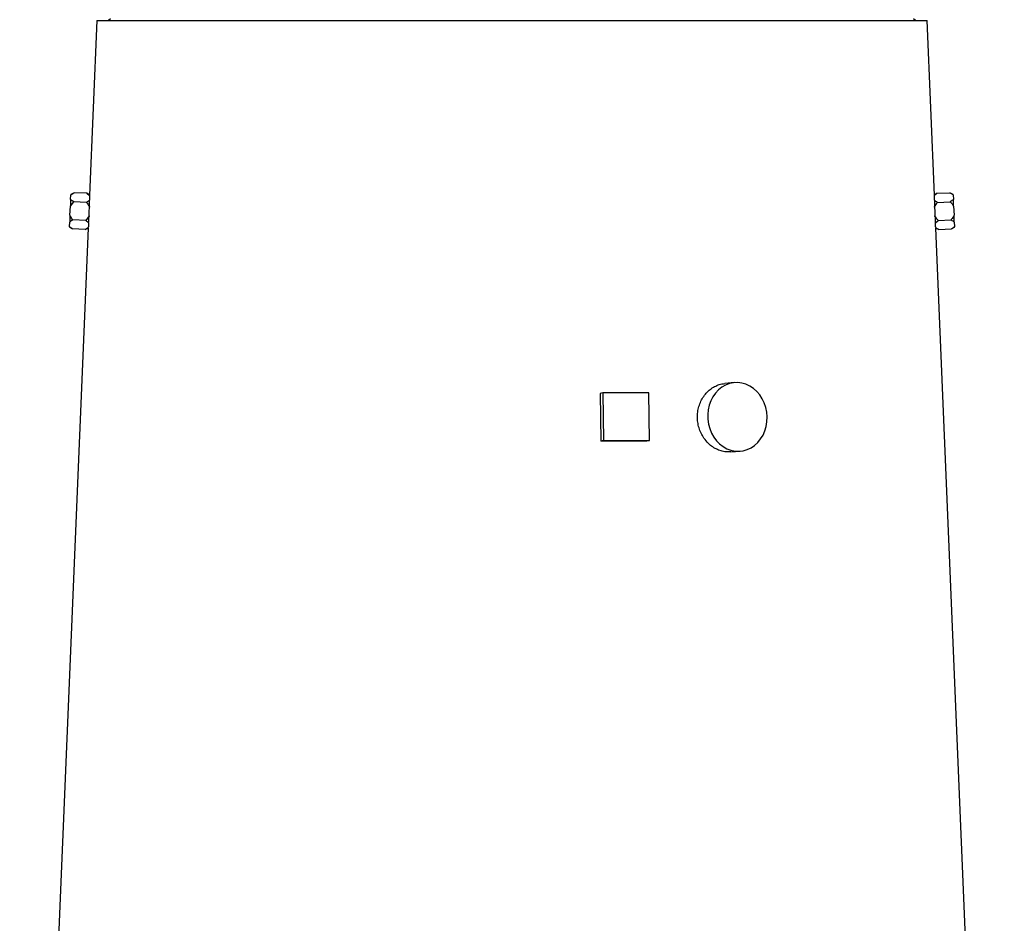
# Model space of a CAD drawing. Header units: millimetres. Extents: x 8 to 733, y 11 to 2128.
# Tile 9 of 11: x 53 to 569, y 1171 to 1645. Entities that reach past the tile are written whole.
import ezdxf

# ---------------------------------------------------------------- set-up
doc = ezdxf.new("R2010")
doc.units = ezdxf.units.MM

msp = doc.modelspace()

# ---------------------------------------------------------------- linework, layer by layer
at = {"color": 7, "linetype": 'Continuous', "lineweight": 25}
for p, q in [((93.21, 1644.26), (89.37, 1552.9)), ((93.21, 1644.26), (528.23, 1644.26)), ((100.22, 1645.26), (99.22, 1644.26)), ((522.22, 1644.26), (521.22, 1645.26)), ((532.07, 1552.88), (528.23, 1644.26)), ((81.2, 1554.11), (79.52, 1553.23)), ((87.91, 1553.82), (81.2, 1554.11)), ((89.37, 1552.9), (87.91, 1553.82)), ((87.91, 1553.82), (89.37, 1552.7)), ((533.53, 1553.82), (532.06, 1552.89)), ((533.53, 1553.82), (540.24, 1554.11)), ((541.92, 1553.23), (540.24, 1554.11)), ((79.26, 1547.02), (81, 1549.36)), ((79.41, 1550.64), (79.51, 1552.97)), ((87.71, 1549.08), (81, 1549.36)), ((89.37, 1552.7), (89.37, 1552.79)), ((533.73, 1549.08), (540.44, 1549.36)), ((541.93, 1552.97), (542.03, 1550.64)), ((79.06, 1542.35), (79.26, 1547.02)), ((89.25, 1546.6), (89.26, 1546.83)), ((89.25, 1546.6), (89.25, 1546.6)), ((532.18, 1546.83), (532.19, 1546.6)), ((532.19, 1546.6), (532.19, 1546.6)), ((542.18, 1547.02), (542.38, 1542.35)), ((78.81, 1536.4), (78.91, 1538.73)), ((87.31, 1539.59), (80.6, 1539.87)), ((89.06, 1541.93), (87.31, 1539.59)), ((89.05, 1541.71), (89.06, 1541.93)), ((89.06, 1541.93), (89.06, 1541.93)), ((532.38, 1541.93), (532.39, 1541.71)), ((532.38, 1541.93), (532.39, 1541.93)), ((532.6, 1538.38), (534.13, 1539.59)), ((534.13, 1539.59), (540.84, 1539.87)), ((542.53, 1538.73), (542.63, 1536.4)), ((88.64, 1535.64), (52.71, 682.26)), ((78.8, 1536.14), (80.4, 1535.13)), ((87.11, 1534.84), (80.4, 1535.13)), ((87.11, 1534.84), (88.64, 1535.64)), ((88.65, 1535.75), (88.66, 1535.84)), ((568.73, 682.26), (532.8, 1535.64)), ((532.8, 1535.64), (534.33, 1534.84)), ((534.33, 1534.84), (541.04, 1535.13)), ((541.04, 1535.13), (542.64, 1536.14)), ((427.34, 1454.62), (422.34, 1454.2)), ((358.36, 1449.21), (356.98, 1448.98)), ((356.98, 1448.98), (357.25, 1424)), ((358.36, 1449.21), (358.63, 1424.23)), ((382.51, 1449.21), (358.36, 1449.21)), ((382.78, 1424.23), (382.51, 1449.21)), ((358.63, 1424.23), (357.25, 1424)), ((358.63, 1424.23), (382.78, 1424.23)), ((382.78, 1424.23), (381.4, 1424)), ((425.36, 1418.33), (430.36, 1418.75))]:
    msp.add_line(p, q, dxfattribs=at)
at = {"color": 7, "linetype": 'Continuous', "lineweight": 25, "flags": 128}
for points in [[(79.52, 1553.23), (79.52, 1553.21), (79.52, 1553.16), (79.52, 1553.08), (79.51, 1552.97)], [(541.93, 1552.97), (541.92, 1553.08), (541.92, 1553.16), (541.92, 1553.21), (541.92, 1553.23)], [(79.41, 1550.64), (79.4, 1550.25), (79.38, 1549.84), (79.36, 1549.4), (79.34, 1548.96), (79.32, 1548.49), (79.3, 1548.01), (79.28, 1547.52), (79.26, 1547.02)], [(542.18, 1547.02), (542.16, 1547.52), (542.14, 1548.01), (542.12, 1548.49), (542.1, 1548.96), (542.08, 1549.4), (542.06, 1549.84), (542.04, 1550.25), (542.03, 1550.64)], [(89.06, 1541.93), (89.15, 1544.12), (89.25, 1546.6)], [(89.26, 1546.83), (89.26, 1546.8), (89.26, 1546.77), (89.26, 1546.74), (89.26, 1546.71), (89.26, 1546.68), (89.25, 1546.66), (89.25, 1546.63), (89.25, 1546.6)], [(532.19, 1546.6), (532.19, 1546.63), (532.19, 1546.66), (532.19, 1546.68), (532.18, 1546.71), (532.18, 1546.74), (532.18, 1546.77), (532.18, 1546.8), (532.18, 1546.83)], [(532.19, 1546.6), (532.28, 1544.35), (532.38, 1541.93)], [(79.06, 1542.35), (79.04, 1541.85), (79.02, 1541.36), (79, 1540.88), (78.98, 1540.41), (78.96, 1539.97), (78.95, 1539.54), (78.93, 1539.12), (78.91, 1538.73)], [(89.06, 1541.93), (89.05, 1541.9), (89.05, 1541.88), (89.05, 1541.85), (89.05, 1541.82), (89.05, 1541.8), (89.05, 1541.77), (89.05, 1541.74), (89.05, 1541.71)], [(532.39, 1541.71), (532.39, 1541.74), (532.39, 1541.77), (532.39, 1541.8), (532.39, 1541.82), (532.39, 1541.85), (532.39, 1541.88), (532.39, 1541.9), (532.39, 1541.93)], [(542.53, 1538.73), (542.51, 1539.12), (542.5, 1539.54), (542.48, 1539.97), (542.46, 1540.41), (542.44, 1540.88), (542.42, 1541.36), (542.4, 1541.85), (542.38, 1542.35)], [(78.81, 1536.4), (78.81, 1536.29), (78.81, 1536.21), (78.8, 1536.16), (78.8, 1536.14)], [(542.64, 1536.14), (542.64, 1536.16), (542.64, 1536.21), (542.63, 1536.29), (542.63, 1536.4)], [(444.44, 1436.69), (444.23, 1439.19), (443.73, 1441.64), (442.93, 1444), (441.87, 1446.22), (440.55, 1448.25), (439, 1450.05), (437.25, 1451.59), (435.34, 1452.85), (433.3, 1453.79), (431.18, 1454.4), (429.01, 1454.66), (426.84, 1454.57), (424.71, 1454.14), (422.66, 1453.36), (420.73, 1452.26), (418.95, 1450.86), (417.37, 1449.18), (416.01, 1447.26), (414.91, 1445.13), (414.07, 1442.84), (413.52, 1440.42), (413.27, 1437.94), (413.32, 1435.43), (413.68, 1432.95), (414.33, 1430.53), (415.26, 1428.24), (416.46, 1426.11), (417.9, 1424.19), (419.55, 1422.51), (421.38, 1421.11), (423.36, 1420.01), (425.44, 1419.24), (427.59, 1418.8), (429.77, 1418.71), (431.93, 1418.97), (434.02, 1419.58), (436.02, 1420.52), (437.88, 1421.78), (439.56, 1423.32), (441.03, 1425.13), (442.27, 1427.15), (443.24, 1429.37), (443.94, 1431.73), (444.34, 1434.18), (444.44, 1436.69)]]:
    msp.add_lwpolyline(points, dxfattribs=at)
at = {"color": 7, "linetype": 'Continuous', "lineweight": 25}
for centre, major_axis, ratio, start_param, end_param in [((311.11, 1541.31), (221.63, -14), 0.576498, 3.162023, 3.181866), ((310.33, 1541.31), (221.63, 14), 0.576498, 6.242912, 6.262755), ((311.11, 1522.28), (222.43, -14.05), 0.576498, 3.125637, 3.145427), ((310.33, 1522.28), (222.43, 14.05), 0.576498, 6.279351, 6.299141), ((310.62, 1414.45), (227.18, 2.48), 0.04066, 1.253503, 1.363603)]:
    msp.add_ellipse(centre, major_axis=major_axis, ratio=ratio, start_param=start_param, end_param=end_param, dxfattribs=at)
for points, knots in [([(79.51, 1552.97), (79.86, 1553.25), (80.36, 1553.66), (81, 1554), (81.2, 1554.11)], [0, 0, 0, 0, 0.695923, 1, 1, 1, 1]), ([(532.07, 1552.7), (532.33, 1552.93), (532.75, 1553.32), (533.3, 1553.68), (533.53, 1553.82)], [0, 0, 0, 0, 0.587342, 1, 1, 1, 1]), ([(540.24, 1554.11), (540.68, 1553.86), (541.32, 1553.51), (541.78, 1553.1), (541.93, 1552.97)], [0, 0, 0, 0, 0.685954, 1, 1, 1, 1]), ([(81, 1549.36), (80.71, 1549.55), (80.1, 1549.95), (79.65, 1550.4), (79.41, 1550.64)], [0, 0, 0, 0, 0.4679708, 1, 1, 1, 1]), ([(89.34, 1550.15), (89.22, 1550.05), (88.76, 1549.66), (88.15, 1549.32), (87.71, 1549.08)], [0, 0, 0, 0, 0.272751, 1, 1, 1, 1]), ([(87.71, 1549.08), (88.17, 1548.48), (88.75, 1547.69), (89.16, 1546.8), (89.25, 1546.6)], [0, 0, 0, 0, 0.7686827, 1, 1, 1, 1]), ([(89.26, 1546.83), (89.26, 1546.91), (89.29, 1547.92), (89.32, 1549.09), (89.34, 1549.99), (89.34, 1550.15)], [0, 0, 0, 0, 0.067402, 0.826958, 1, 1, 1, 1]), ([(532.07, 1552.88), (532.07, 1552.88), (532.07, 1552.95), (532.07, 1552.82), (532.07, 1552.7)], [0, 0, 0, 0, 0.109008, 1, 1, 1, 1]), ([(532.1, 1550.15), (532.11, 1549.7), (532.13, 1548.7), (532.16, 1547.49), (532.18, 1546.83)], [0, 0, 0, 0, 0.4543942, 1, 1, 1, 1]), ([(533.73, 1549.08), (533.43, 1549.24), (532.82, 1549.57), (532.34, 1549.96), (532.1, 1550.15)], [0, 0, 0, 0, 0.48791, 1, 1, 1, 1]), ([(532.19, 1546.6), (532.62, 1547.4), (533.08, 1548.26), (533.69, 1549.03), (533.73, 1549.08)], [0, 0, 0, 0, 0.934488, 1, 1, 1, 1]), ([(542.03, 1550.64), (542.02, 1550.62), (541.62, 1550.17), (541.02, 1549.76), (540.44, 1549.36)], [0, 0, 0, 0, 0.029055, 1, 1, 1, 1]), ([(540.44, 1549.36), (540.78, 1548.99), (541.44, 1548.27), (541.94, 1547.43), (542.18, 1547.02)], [0, 0, 0, 0, 0.5152068, 1, 1, 1, 1]), ([(78.91, 1538.73), (79.04, 1538.85), (79.5, 1539.26), (80.14, 1539.62), (80.6, 1539.87)], [0, 0, 0, 0, 0.2749906, 1, 1, 1, 1]), ([(80.6, 1539.87), (80.15, 1540.47), (79.56, 1541.26), (79.16, 1542.15), (79.06, 1542.35)], [0, 0, 0, 0, 0.76918, 1, 1, 1, 1]), ([(87.31, 1539.59), (87.6, 1539.4), (88.18, 1539.02), (88.62, 1538.6), (88.84, 1538.38)], [0, 0, 0, 0, 0.491785, 1, 1, 1, 1]), ([(88.84, 1538.38), (88.85, 1538.53), (88.91, 1539.39), (88.98, 1540.54), (89.04, 1541.58), (89.05, 1541.71)], [0, 0, 0, 0, 0.1506388, 0.8948871, 1, 1, 1, 1]), ([(534.13, 1539.59), (533.79, 1539.96), (533.13, 1540.68), (532.63, 1541.52), (532.39, 1541.93)], [0, 0, 0, 0, 0.515054, 1, 1, 1, 1]), ([(532.39, 1541.71), (532.42, 1541.25), (532.49, 1540.03), (532.56, 1539.01), (532.6, 1538.38)], [0, 0, 0, 0, 0.379795, 1, 1, 1, 1]), ([(542.38, 1542.35), (541.94, 1541.55), (541.48, 1540.68), (540.88, 1539.92), (540.84, 1539.87)], [0, 0, 0, 0, 0.934476, 1, 1, 1, 1]), ([(540.84, 1539.87), (541.14, 1539.71), (541.78, 1539.36), (542.27, 1538.95), (542.53, 1538.73)], [0, 0, 0, 0, 0.466321, 1, 1, 1, 1]), ([(80.4, 1535.13), (79.83, 1535.52), (79.24, 1535.92), (78.83, 1536.38), (78.81, 1536.4)], [0, 0, 0, 0, 0.95246, 1, 1, 1, 1]), ([(88.66, 1535.84), (88.35, 1535.61), (87.89, 1535.26), (87.31, 1534.95), (87.11, 1534.84)], [0, 0, 0, 0, 0.658815, 1, 1, 1, 1]), ([(532.78, 1535.84), (532.79, 1535.76), (532.8, 1535.63), (532.8, 1535.69), (532.79, 1535.72)], [0, 0, 0, 0, 0.62389, 1, 1, 1, 1]), ([(534.33, 1534.84), (533.89, 1535.09), (533.32, 1535.4), (532.88, 1535.76), (532.78, 1535.84)], [0, 0, 0, 0, 0.769493, 1, 1, 1, 1]), ([(542.63, 1536.4), (542.34, 1536.12), (541.88, 1535.68), (541.27, 1535.28), (541.04, 1535.13)], [0, 0, 0, 0, 0.626766, 1, 1, 1, 1]), ([(411.29, 1425.59), (410.77, 1426.43), (409.73, 1428.11), (408.66, 1430.95), (408.02, 1433.91), (407.83, 1436.95), (408.11, 1439.97), (408.83, 1442.88), (410, 1445.6), (411.55, 1448.06), (413.45, 1450.19), (415.64, 1451.94), (418.06, 1453.21), (420.32, 1453.98), (421.77, 1454.1), (422.34, 1454.14)], [0, 0, 0, 0, 0.079013, 0.158025, 0.237044, 0.316064, 0.394933, 0.473803, 0.552697, 0.631591, 0.710708, 0.789824, 0.869015, 0.948204, 1, 1, 1, 1]), ([(425.36, 1418.38), (424.75, 1418.33), (423.27, 1418.21), (420.89, 1418.62), (418.32, 1419.49), (415.9, 1420.86), (413.44, 1422.8), (412.06, 1424.58), (411.29, 1425.59)], [0, 0, 0, 0, 0.11677, 0.283385, 0.450002, 0.61668, 0.78336, 1, 1, 1, 1])]:
    msp.add_open_spline(points, degree=3, knots=knots, dxfattribs=at)

doc.saveas('drawing.dxf')
